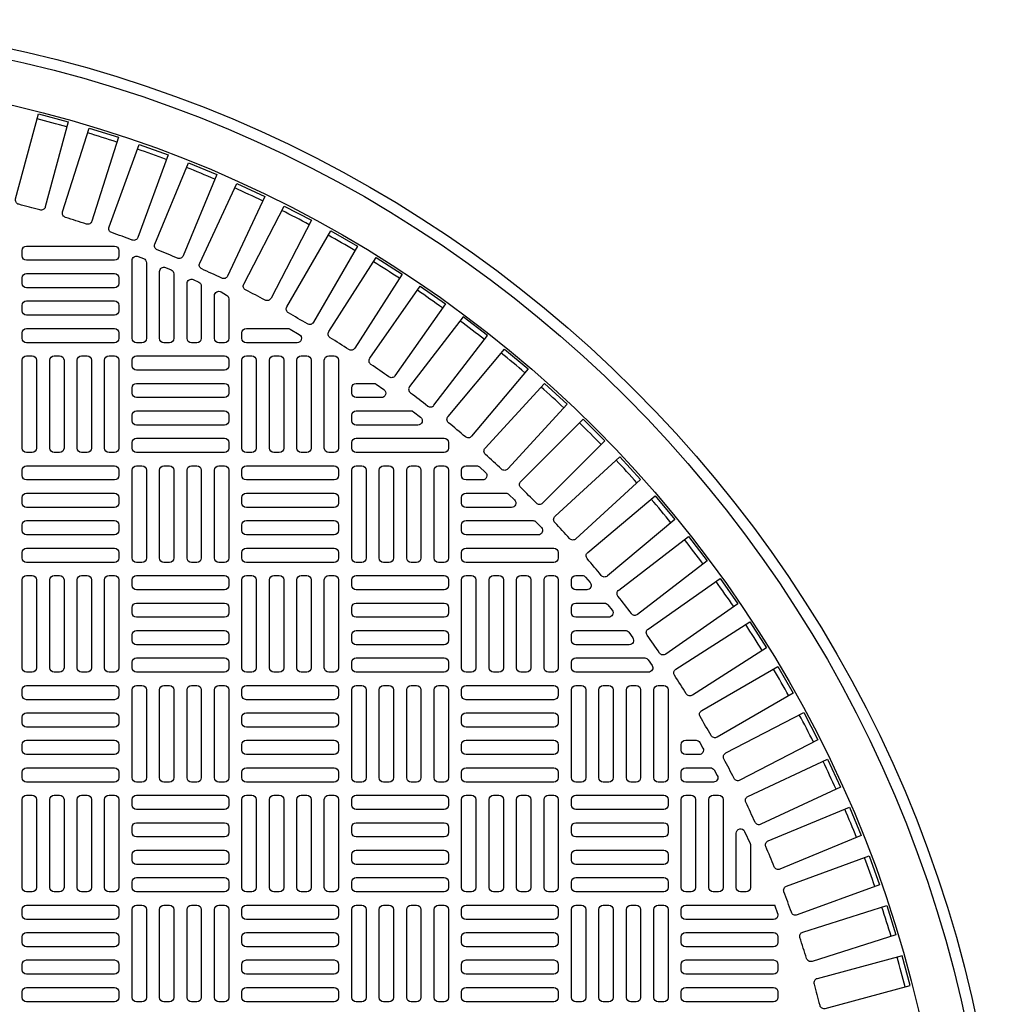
# Model space of a CAD drawing. Extents: x -169 to 7270, y -140 to 2984.
# Tile 73 of 256: x 264 to 281, y 969 to 987. Entities that reach past the tile are written whole.
import ezdxf

# ---------------------------------------------------------------- set-up
doc = ezdxf.new("R2010")
doc.units = 0
doc.header["$MEASUREMENT"] = 0
doc.layers.add('TANK-MANHOLE-COVER-40', color=2, linetype='CONTINUOUS')
doc.layers.add('TANK-MANHOLE-COVER-HATCH-40', color=252, linetype='CONTINUOUS')

msp = doc.modelspace()

# ---------------------------------------------------------------- linework, layer by layer
at = {"layer": 'TANK-MANHOLE-COVER-40', "color": 4, "linetype": 'Continuous'}
msp.add_circle((258.76906, 964.04846), 22.63902, dxfattribs=at)
at = {"layer": 'TANK-MANHOLE-COVER-40', "color": 1, "linetype": 'Continuous'}
msp.add_circle((258.76906, 964.04846), 22.44094, dxfattribs=at)
at = {"layer": 'TANK-MANHOLE-COVER-40', "color": 2, "linetype": 'Continuous'}
msp.add_circle((258.76906, 964.04846), 21.65354, dxfattribs=at)
at = {"layer": 'TANK-MANHOLE-COVER-HATCH-40', "linetype": 'Continuous'}
msp.add_line((277.35174, 970.66181), (277.29588, 970.81672), dxfattribs=at)
for points in [[(264.1244, 983.27727, 0.00491171), (263.74561, 983.37877, -0.41709369), (263.68918, 983.4754), (264.09702, 984.99748), (264.62942, 984.85482), (264.22158, 983.33274, -0.41709369), (264.1244, 983.27727)], [(264.95805, 983.02537, 0.00491171), (264.58405, 983.1433, -0.41709369), (264.53189, 983.2423), (265.00573, 984.74514), (265.5314, 984.57939), (265.05756, 983.07655, -0.41709369), (264.95805, 983.02537)], [(265.77992, 982.73735, 0.00491171), (265.41142, 982.87148, -0.41709369), (265.36363, 982.97266), (265.90257, 984.4534), (266.42052, 984.26488), (265.88157, 982.78414, -0.41709369), (265.77992, 982.73735)], [(266.58845, 982.41375, 0.00491171), (266.22614, 982.56382, -0.41709369), (266.18281, 982.667), (266.78584, 984.12282), (267.29506, 983.91189), (266.69204, 982.45607, -0.41709369), (266.58845, 982.41375)], [(267.38209, 982.0552, 0.00491171), (267.02668, 982.22093, -0.41709369), (266.98789, 982.32589), (267.65384, 983.75402), (268.15338, 983.52109), (267.48743, 982.09295, -0.41709369), (267.38209, 982.0552)], [(268.15933, 981.66236, 0.00491171), (267.81149, 981.84344, -0.41709369), (267.77732, 981.95), (268.50493, 983.34772), (268.99383, 983.09321), (268.26622, 981.69549, -0.41709369), (268.15933, 981.66236)], [(268.9187, 981.236, 0.00491171), (268.57909, 981.43208, -0.41709369), (268.5496, 981.54002), (269.33748, 982.90468), (269.81482, 982.62909), (269.02693, 981.26443, -0.41709369), (268.9187, 981.236)], [(269.65875, 980.77692, 0.00491171), (269.32801, 980.98763, -0.41709369), (269.30326, 981.09675), (270.14992, 982.42574), (270.61478, 982.1296), (269.76812, 980.8006, -0.41709369), (269.65875, 980.77692)], [(270.37807, 980.286, 0.00491171), (270.05684, 980.51093, -0.41709369), (270.03687, 980.62103), (270.94069, 981.91183), (271.39219, 981.59568), (270.48837, 980.30489, -0.41709369), (270.37807, 980.286)], [(271.0753, 979.76417, 0.41709369), (271.18631, 979.77823), (272.14558, 981.02837), (271.7083, 981.36391), (270.74903, 980.11376, 0.41709369), (270.76418, 980.00289, -0.00491171), (271.0753, 979.76417)], [(268.56725, 981.15476, -0.1342636), (268.60732, 981.1438), (268.77382, 981.04538, -0.76325856), (268.73376, 980.89886), (267.82418, 980.89886), (267.82418, 980.89886, -0.41421356), (267.74544, 980.9776), (267.74544, 981.07602), (267.74544, 981.07602, -0.41421356), (267.82418, 981.15476), (268.56725, 981.15476)], [(271.74909, 979.21242, 0.00491171), (271.44869, 979.46449, -0.41709369), (271.43839, 979.57591), (272.45127, 980.78302), (272.8735, 980.42873), (271.86061, 979.22162, -0.41709369), (271.74909, 979.21242)], [(270.10724, 980.17051, -0.15754945), (270.15332, 980.15562), (270.28972, 980.0572, -0.72778796), (270.24365, 979.9146), (269.79268, 979.9146), (269.79268, 979.9146, -0.41421356), (269.71394, 979.99334), (269.71394, 980.09177), (269.71394, 980.09177, -0.41421356), (269.79268, 980.17051), (270.10724, 980.17051)], [(270.77334, 979.67838, -0.16819223), (270.82202, 979.66153), (270.94715, 979.5631, -0.71204699), (270.89847, 979.42248), (269.79268, 979.42248), (269.79268, 979.42248, -0.41421356), (269.71394, 979.50122), (269.71394, 979.59964), (269.71394, 979.59964, -0.41421356), (269.79268, 979.67838), (270.8006, 979.67838)], [(273.02133, 978.02343, 0.00491171), (272.74403, 978.30072, -0.41709369), (272.74348, 978.41262), (273.85772, 979.52686), (274.24746, 979.13712), (273.13323, 978.02288, -0.41709369), (273.02133, 978.02343)], [(274.18509, 976.72808, 0.00491171), (273.93302, 977.02849, -0.41709369), (273.94222, 977.14001), (275.14933, 978.1529), (275.50363, 977.73067), (274.29652, 976.71778, -0.41709369), (274.18509, 976.72808)], [(275.23153, 975.33624, 0.00491171), (275.0066, 975.65747, -0.41709369), (275.02549, 975.76777), (276.31628, 976.67159), (276.63243, 976.22009), (275.34163, 975.31627, -0.41709369), (275.23153, 975.33624)], [(275.70823, 974.60741, 0.00491171), (275.49752, 974.93815, -0.41709369), (275.52121, 975.04752), (276.8502, 975.89418), (277.14635, 975.42932), (275.81735, 974.58266, -0.41709369), (275.70823, 974.60741)], [(276.15268, 973.85849, 0.00491171), (275.9566, 974.1981, -0.41709369), (275.98503, 974.30633), (277.34969, 975.09422), (277.62528, 974.61688), (276.26062, 973.82899, -0.41709369), (276.15268, 973.85849)], [(276.56404, 973.09089, 0.00491171), (276.38296, 973.43873, -0.41709369), (276.41609, 973.54562), (277.81381, 974.27323), (278.06832, 973.78432), (276.6706, 973.05671, -0.41709369), (276.56404, 973.09089)], [(276.94153, 972.30607, 0.00491171), (276.7758, 972.66149, -0.41709369), (276.81355, 972.76683), (278.24169, 973.43278), (278.47463, 972.93324), (277.04649, 972.26729, -0.41709369), (276.94153, 972.30607)], [(277.28443, 971.50554, 0.00491171), (277.13435, 971.86785, -0.41709369), (277.17667, 971.97144), (278.63249, 972.57446), (278.84342, 972.06523), (277.3876, 971.46221, -0.41709369), (277.28443, 971.50554)], [(276.85961, 971.90876), (276.85961, 971.13508), (276.85961, 971.13508, -0.41421356), (276.78087, 971.05634), (276.68245, 971.05634), (276.68245, 971.05634, -0.41421356), (276.60371, 971.13508), (276.60371, 972.10887, -0.80700564), (276.75416, 972.14138), (276.85259, 971.92426, -0.10680341), (276.85961, 971.89175)], [(277.59208, 970.69082, 0.00491171), (277.45795, 971.05932, -0.41709369), (277.50474, 971.16097), (278.98548, 971.69991), (279.174, 971.18197), (277.69326, 970.64303, -0.41709369), (277.59208, 970.69082)], [(277.35174, 970.66181), (277.35174, 970.64295, -0.41421356), (277.273, 970.56421), (275.6982, 970.56421, -0.41421356), (275.61946, 970.64295), (275.61946, 970.74137, -0.41421356), (275.6982, 970.82011), (277.273, 970.82011, -0.07385003), (277.29588, 970.81672, -0.07385003)], [(277.8639, 969.86345, 0.00491171), (277.74597, 970.23745, -0.41709369), (277.79716, 970.33696), (279.29999, 970.8108), (279.46574, 970.28513), (277.9629, 969.81129, -0.41709369), (277.8639, 969.86345)], [(278.09937, 969.02501, 0.41709369), (278.196, 968.96858), (279.71808, 969.37642), (279.57542, 969.90882), (278.05335, 969.50098, 0.41709369), (277.99787, 969.4038, -0.00491171), (278.09937, 969.02501)]]:
    msp.add_lwpolyline(points, format="xyb", dxfattribs=at)
at = {"layer": 'TANK-MANHOLE-COVER-HATCH-40', "linetype": 'Continuous', "flags": 128}
for points in [[(265.54072, 982.45397, -0.41421356), (265.46198, 982.37523), (263.88717, 982.37523, -0.41421356), (263.80843, 982.45397), (263.80843, 982.5524, -0.41421356), (263.88717, 982.63114), (265.46198, 982.63114, -0.41421356), (265.54072, 982.5524)], [(265.54072, 981.96185, -0.41421356), (265.46198, 981.88311), (263.88717, 981.88311, -0.41421356), (263.80843, 981.96185), (263.80843, 982.06027, -0.41421356), (263.88717, 982.13901), (265.46198, 982.13901, -0.41421356), (265.54072, 982.06027)], [(265.54072, 981.46972, -0.41421356), (265.46198, 981.39098), (263.88717, 981.39098, -0.41421356), (263.80843, 981.46972), (263.80843, 981.56815, -0.41421356), (263.88717, 981.64689), (265.46198, 981.64689, -0.41421356), (265.54072, 981.56815)], [(265.54072, 980.9776, -0.41421356), (265.46198, 980.89886), (263.88717, 980.89886, -0.41421356), (263.80843, 980.9776), (263.80843, 981.07602, -0.41421356), (263.88717, 981.15476), (265.46198, 981.15476, -0.41421356), (265.54072, 981.07602)], [(263.88717, 978.93035, -0.41421356), (263.80843, 979.00909), (263.80843, 980.58389, -0.41421356), (263.88717, 980.66263), (263.9856, 980.66263, -0.41421356), (264.06434, 980.58389), (264.06434, 979.00909, -0.41421356), (263.9856, 978.93035)], [(264.3793, 978.93035, -0.41421356), (264.30056, 979.00909), (264.30056, 980.58389, -0.41421356), (264.3793, 980.66263), (264.47772, 980.66263, -0.41421356), (264.55646, 980.58389), (264.55646, 979.00909, -0.41421356), (264.47772, 978.93035)], [(264.87142, 978.93035, -0.41421356), (264.79268, 979.00909), (264.79268, 980.58389, -0.41421356), (264.87142, 980.66263), (264.96985, 980.66263, -0.41421356), (265.04859, 980.58389), (265.04859, 979.00909, -0.41421356), (264.96985, 978.93035)], [(265.36355, 978.93035, -0.41421356), (265.28481, 979.00909), (265.28481, 980.58389, -0.41421356), (265.36355, 980.66263), (265.46198, 980.66263, -0.41421356), (265.54072, 980.58389), (265.54072, 979.00909, -0.41421356), (265.46198, 978.93035)], [(265.77694, 980.58389, -0.41421356), (265.85568, 980.66263), (267.43048, 980.66263, -0.41421356), (267.50922, 980.58389), (267.50922, 980.48547, -0.41421356), (267.43048, 980.40673), (265.85568, 980.40673, -0.41421356), (265.77694, 980.48547)], [(267.82418, 978.93035, -0.41421356), (267.74544, 979.00909), (267.74544, 980.58389, -0.41421356), (267.82418, 980.66263), (267.92261, 980.66263, -0.41421356), (268.00135, 980.58389), (268.00135, 979.00909, -0.41421356), (267.92261, 978.93035)], [(268.31631, 978.93035, -0.41421356), (268.23757, 979.00909), (268.23757, 980.58389, -0.41421356), (268.31631, 980.66263), (268.41473, 980.66263, -0.41421356), (268.49347, 980.58389), (268.49347, 979.00909, -0.41421356), (268.41473, 978.93035)], [(268.80843, 978.93035, -0.41421356), (268.72969, 979.00909), (268.72969, 980.58389, -0.41421356), (268.80843, 980.66263), (268.90686, 980.66263, -0.41421356), (268.9856, 980.58389), (268.9856, 979.00909, -0.41421356), (268.90686, 978.93035)], [(269.30056, 978.93035, -0.41421356), (269.22182, 979.00909), (269.22182, 980.58389, -0.41421356), (269.30056, 980.66263), (269.39898, 980.66263, -0.41421356), (269.47772, 980.58389), (269.47772, 979.00909, -0.41421356), (269.39898, 978.93035)], [(265.77694, 980.09177, -0.41421356), (265.85568, 980.17051), (267.43048, 980.17051, -0.41421356), (267.50922, 980.09177), (267.50922, 979.99334, -0.41421356), (267.43048, 979.9146), (265.85568, 979.9146, -0.41421356), (265.77694, 979.99334)], [(265.77694, 979.59964, -0.41421356), (265.85568, 979.67838), (267.43048, 979.67838, -0.41421356), (267.50922, 979.59964), (267.50922, 979.50122, -0.41421356), (267.43048, 979.42248), (265.85568, 979.42248, -0.41421356), (265.77694, 979.50122)], [(265.77694, 979.10752, -0.41421356), (265.85568, 979.18626), (267.43048, 979.18626, -0.41421356), (267.50922, 979.10752), (267.50922, 979.00909, -0.41421356), (267.43048, 978.93035), (265.85568, 978.93035, -0.41421356), (265.77694, 979.00909)], [(265.54072, 978.51697, -0.41421356), (265.46198, 978.43823), (263.88717, 978.43823, -0.41421356), (263.80843, 978.51697), (263.80843, 978.61539, -0.41421356), (263.88717, 978.69413), (265.46198, 978.69413, -0.41421356), (265.54072, 978.61539)], [(265.85568, 976.96185, -0.41421356), (265.77694, 977.04059), (265.77694, 978.61539, -0.41421356), (265.85568, 978.69413), (265.9541, 978.69413, -0.41421356), (266.03284, 978.61539), (266.03284, 977.04059, -0.41421356), (265.9541, 976.96185)], [(266.3478, 976.96185, -0.41421356), (266.26906, 977.04059), (266.26906, 978.61539, -0.41421356), (266.3478, 978.69413), (266.44623, 978.69413, -0.41421356), (266.52497, 978.61539), (266.52497, 977.04059, -0.41421356), (266.44623, 976.96185)], [(266.83993, 976.96185, -0.41421356), (266.76119, 977.04059), (266.76119, 978.61539, -0.41421356), (266.83993, 978.69413), (266.93835, 978.69413, -0.41421356), (267.01709, 978.61539), (267.01709, 977.04059, -0.41421356), (266.93835, 976.96185)], [(267.33205, 976.96185, -0.41421356), (267.25331, 977.04059), (267.25331, 978.61539, -0.41421356), (267.33205, 978.69413), (267.43048, 978.69413, -0.41421356), (267.50922, 978.61539), (267.50922, 977.04059, -0.41421356), (267.43048, 976.96185)], [(269.47772, 978.51697, -0.41421356), (269.39898, 978.43823), (267.82418, 978.43823, -0.41421356), (267.74544, 978.51697), (267.74544, 978.61539, -0.41421356), (267.82418, 978.69413), (269.39898, 978.69413, -0.41421356), (269.47772, 978.61539)], [(269.79268, 976.96185, -0.41421356), (269.71394, 977.04059), (269.71394, 978.61539, -0.41421356), (269.79268, 978.69413), (269.89111, 978.69413, -0.41421356), (269.96985, 978.61539), (269.96985, 977.04059, -0.41421356), (269.89111, 976.96185)], [(270.28481, 976.96185, -0.41421356), (270.20607, 977.04059), (270.20607, 978.61539, -0.41421356), (270.28481, 978.69413), (270.38324, 978.69413, -0.41421356), (270.46198, 978.61539), (270.46198, 977.04059, -0.41421356), (270.38324, 976.96185)], [(270.77694, 976.96185, -0.41421356), (270.6982, 977.04059), (270.6982, 978.61539, -0.41421356), (270.77694, 978.69413), (270.87536, 978.69413, -0.41421356), (270.9541, 978.61539), (270.9541, 977.04059, -0.41421356), (270.87536, 976.96185)], [(271.26906, 976.96185, -0.41421356), (271.19032, 977.04059), (271.19032, 978.61539, -0.41421356), (271.26906, 978.69413), (271.36749, 978.69413, -0.41421356), (271.44623, 978.61539), (271.44623, 977.04059, -0.41421356), (271.36749, 976.96185)], [(265.54072, 978.02484, -0.41421356), (265.46198, 977.9461), (263.88717, 977.9461, -0.41421356), (263.80843, 978.02484), (263.80843, 978.12326, -0.41421356), (263.88717, 978.202), (265.46198, 978.202, -0.41421356), (265.54072, 978.12326)], [(269.47772, 978.02484, -0.41421356), (269.39898, 977.9461), (267.82418, 977.9461, -0.41421356), (267.74544, 978.02484), (267.74544, 978.12326, -0.41421356), (267.82418, 978.202), (269.39898, 978.202, -0.41421356), (269.47772, 978.12326)], [(265.54072, 977.53271, -0.41421356), (265.46198, 977.45397), (263.88717, 977.45397, -0.41421356), (263.80843, 977.53271), (263.80843, 977.63114, -0.41421356), (263.88717, 977.70988), (265.46198, 977.70988, -0.41421356), (265.54072, 977.63114)], [(269.47772, 977.53271, -0.41421356), (269.39898, 977.45397), (267.82418, 977.45397, -0.41421356), (267.74544, 977.53271), (267.74544, 977.63114, -0.41421356), (267.82418, 977.70988), (269.39898, 977.70988, -0.41421356), (269.47772, 977.63114)], [(265.54072, 977.04059, -0.41421356), (265.46198, 976.96185), (263.88717, 976.96185, -0.41421356), (263.80843, 977.04059), (263.80843, 977.13901, -0.41421356), (263.88717, 977.21775), (265.46198, 977.21775, -0.41421356), (265.54072, 977.13901)], [(269.47772, 977.04059, -0.41421356), (269.39898, 976.96185), (267.82418, 976.96185, -0.41421356), (267.74544, 977.04059), (267.74544, 977.13901, -0.41421356), (267.82418, 977.21775), (269.39898, 977.21775, -0.41421356), (269.47772, 977.13901)], [(263.88717, 974.99334, -0.41421356), (263.80843, 975.07208), (263.80843, 976.64689, -0.41421356), (263.88717, 976.72563), (263.9856, 976.72563, -0.41421356), (264.06434, 976.64689), (264.06434, 975.07208, -0.41421356), (263.9856, 974.99334)], [(264.3793, 974.99334, -0.41421356), (264.30056, 975.07208), (264.30056, 976.64689, -0.41421356), (264.3793, 976.72563), (264.47772, 976.72563, -0.41421356), (264.55646, 976.64689), (264.55646, 975.07208, -0.41421356), (264.47772, 974.99334)], [(264.87142, 974.99334, -0.41421356), (264.79268, 975.07208), (264.79268, 976.64689, -0.41421356), (264.87142, 976.72563), (264.96985, 976.72563, -0.41421356), (265.04859, 976.64689), (265.04859, 975.07208, -0.41421356), (264.96985, 974.99334)], [(265.36355, 974.99334, -0.41421356), (265.28481, 975.07208), (265.28481, 976.64689, -0.41421356), (265.36355, 976.72563), (265.46198, 976.72563, -0.41421356), (265.54072, 976.64689), (265.54072, 975.07208, -0.41421356), (265.46198, 974.99334)], [(265.77694, 976.64689, -0.41421356), (265.85568, 976.72563), (267.43048, 976.72563, -0.41421356), (267.50922, 976.64689), (267.50922, 976.54846, -0.41421356), (267.43048, 976.46972), (265.85568, 976.46972, -0.41421356), (265.77694, 976.54846)], [(267.82418, 974.99334, -0.41421356), (267.74544, 975.07208), (267.74544, 976.64689, -0.41421356), (267.82418, 976.72563), (267.92261, 976.72563, -0.41421356), (268.00135, 976.64689), (268.00135, 975.07208, -0.41421356), (267.92261, 974.99334)], [(268.31631, 974.99334, -0.41421356), (268.23757, 975.07208), (268.23757, 976.64689, -0.41421356), (268.31631, 976.72563), (268.41473, 976.72563, -0.41421356), (268.49347, 976.64689), (268.49347, 975.07208, -0.41421356), (268.41473, 974.99334)], [(268.80843, 974.99334, -0.41421356), (268.72969, 975.07208), (268.72969, 976.64689, -0.41421356), (268.80843, 976.72563), (268.90686, 976.72563, -0.41421356), (268.9856, 976.64689), (268.9856, 975.07208, -0.41421356), (268.90686, 974.99334)], [(269.30056, 974.99334, -0.41421356), (269.22182, 975.07208), (269.22182, 976.64689, -0.41421356), (269.30056, 976.72563), (269.39898, 976.72563, -0.41421356), (269.47772, 976.64689), (269.47772, 975.07208, -0.41421356), (269.39898, 974.99334)], [(269.71394, 976.64689, -0.41421356), (269.79268, 976.72563), (271.36749, 976.72563, -0.41421356), (271.44623, 976.64689), (271.44623, 976.54846, -0.41421356), (271.36749, 976.46972), (269.79268, 976.46972, -0.41421356), (269.71394, 976.54846)], [(271.76119, 974.99334, -0.41421356), (271.68245, 975.07208), (271.68245, 976.64689, -0.41421356), (271.76119, 976.72563), (271.85961, 976.72563, -0.41421356), (271.93835, 976.64689), (271.93835, 975.07208, -0.41421356), (271.85961, 974.99334)], [(272.25331, 974.99334, -0.41421356), (272.17457, 975.07208), (272.17457, 976.64689, -0.41421356), (272.25331, 976.72563), (272.35174, 976.72563, -0.41421356), (272.43048, 976.64689), (272.43048, 975.07208, -0.41421356), (272.35174, 974.99334)], [(272.74544, 974.99334, -0.41421356), (272.6667, 975.07208), (272.6667, 976.64689, -0.41421356), (272.74544, 976.72563), (272.84387, 976.72563, -0.41421356), (272.92261, 976.64689), (272.92261, 975.07208, -0.41421356), (272.84387, 974.99334)], [(273.23757, 974.99334, -0.41421356), (273.15883, 975.07208), (273.15883, 976.64689, -0.41421356), (273.23757, 976.72563), (273.33599, 976.72563, -0.41421356), (273.41473, 976.64689), (273.41473, 975.07208, -0.41421356), (273.33599, 974.99334)], [(265.77694, 976.15476, -0.41421356), (265.85568, 976.2335), (267.43048, 976.2335, -0.41421356), (267.50922, 976.15476), (267.50922, 976.05634, -0.41421356), (267.43048, 975.9776), (265.85568, 975.9776, -0.41421356), (265.77694, 976.05634)], [(269.71394, 976.15476, -0.41421356), (269.79268, 976.2335), (271.36749, 976.2335, -0.41421356), (271.44623, 976.15476), (271.44623, 976.05634, -0.41421356), (271.36749, 975.9776), (269.79268, 975.9776, -0.41421356), (269.71394, 976.05634)], [(265.77694, 975.66263, -0.41421356), (265.85568, 975.74137), (267.43048, 975.74137, -0.41421356), (267.50922, 975.66263), (267.50922, 975.56421, -0.41421356), (267.43048, 975.48547), (265.85568, 975.48547, -0.41421356), (265.77694, 975.56421)], [(269.71394, 975.66263, -0.41421356), (269.79268, 975.74137), (271.36749, 975.74137, -0.41421356), (271.44623, 975.66263), (271.44623, 975.56421, -0.41421356), (271.36749, 975.48547), (269.79268, 975.48547, -0.41421356), (269.71394, 975.56421)], [(265.77694, 975.17051, -0.41421356), (265.85568, 975.24925), (267.43048, 975.24925, -0.41421356), (267.50922, 975.17051), (267.50922, 975.07208, -0.41421356), (267.43048, 974.99334), (265.85568, 974.99334, -0.41421356), (265.77694, 975.07208)], [(269.71394, 975.17051, -0.41421356), (269.79268, 975.24925), (271.36749, 975.24925, -0.41421356), (271.44623, 975.17051), (271.44623, 975.07208, -0.41421356), (271.36749, 974.99334), (269.79268, 974.99334, -0.41421356), (269.71394, 975.07208)], [(265.54072, 974.57996, -0.41421356), (265.46198, 974.50122), (263.88717, 974.50122, -0.41421356), (263.80843, 974.57996), (263.80843, 974.67838, -0.41421356), (263.88717, 974.75712), (265.46198, 974.75712, -0.41421356), (265.54072, 974.67838)], [(265.85568, 973.02484, -0.41421356), (265.77694, 973.10358), (265.77694, 974.67838, -0.41421356), (265.85568, 974.75712), (265.9541, 974.75712, -0.41421356), (266.03284, 974.67838), (266.03284, 973.10358, -0.41421356), (265.9541, 973.02484)], [(266.3478, 973.02484, -0.41421356), (266.26906, 973.10358), (266.26906, 974.67838, -0.41421356), (266.3478, 974.75712), (266.44623, 974.75712, -0.41421356), (266.52497, 974.67838), (266.52497, 973.10358, -0.41421356), (266.44623, 973.02484)], [(266.83993, 973.02484, -0.41421356), (266.76119, 973.10358), (266.76119, 974.67838, -0.41421356), (266.83993, 974.75712), (266.93835, 974.75712, -0.41421356), (267.01709, 974.67838), (267.01709, 973.10358, -0.41421356), (266.93835, 973.02484)], [(267.33205, 973.02484, -0.41421356), (267.25331, 973.10358), (267.25331, 974.67838, -0.41421356), (267.33205, 974.75712), (267.43048, 974.75712, -0.41421356), (267.50922, 974.67838), (267.50922, 973.10358, -0.41421356), (267.43048, 973.02484)], [(269.47772, 974.57996, -0.41421356), (269.39898, 974.50122), (267.82418, 974.50122, -0.41421356), (267.74544, 974.57996), (267.74544, 974.67838, -0.41421356), (267.82418, 974.75712), (269.39898, 974.75712, -0.41421356), (269.47772, 974.67838)], [(269.79268, 973.02484, -0.41421356), (269.71394, 973.10358), (269.71394, 974.67838, -0.41421356), (269.79268, 974.75712), (269.89111, 974.75712, -0.41421356), (269.96985, 974.67838), (269.96985, 973.10358, -0.41421356), (269.89111, 973.02484)], [(270.28481, 973.02484, -0.41421356), (270.20607, 973.10358), (270.20607, 974.67838, -0.41421356), (270.28481, 974.75712), (270.38324, 974.75712, -0.41421356), (270.46198, 974.67838), (270.46198, 973.10358, -0.41421356), (270.38324, 973.02484)], [(270.77694, 973.02484, -0.41421356), (270.6982, 973.10358), (270.6982, 974.67838, -0.41421356), (270.77694, 974.75712), (270.87536, 974.75712, -0.41421356), (270.9541, 974.67838), (270.9541, 973.10358, -0.41421356), (270.87536, 973.02484)], [(271.26906, 973.02484, -0.41421356), (271.19032, 973.10358), (271.19032, 974.67838, -0.41421356), (271.26906, 974.75712), (271.36749, 974.75712, -0.41421356), (271.44623, 974.67838), (271.44623, 973.10358, -0.41421356), (271.36749, 973.02484)], [(273.41473, 974.57996, -0.41421356), (273.33599, 974.50122), (271.76119, 974.50122, -0.41421356), (271.68245, 974.57996), (271.68245, 974.67838, -0.41421356), (271.76119, 974.75712), (273.33599, 974.75712, -0.41421356), (273.41473, 974.67838)], [(273.72969, 973.02484, -0.41421356), (273.65095, 973.10358), (273.65095, 974.67838, -0.41421356), (273.72969, 974.75712), (273.82812, 974.75712, -0.41421356), (273.90686, 974.67838), (273.90686, 973.10358, -0.41421356), (273.82812, 973.02484)], [(274.22182, 973.02484, -0.41421356), (274.14308, 973.10358), (274.14308, 974.67838, -0.41421356), (274.22182, 974.75712), (274.32024, 974.75712, -0.41421356), (274.39898, 974.67838), (274.39898, 973.10358, -0.41421356), (274.32024, 973.02484)], [(274.71394, 973.02484, -0.41421356), (274.6352, 973.10358), (274.6352, 974.67838, -0.41421356), (274.71394, 974.75712), (274.81237, 974.75712, -0.41421356), (274.89111, 974.67838), (274.89111, 973.10358, -0.41421356), (274.81237, 973.02484)], [(275.20607, 973.02484, -0.41421356), (275.12733, 973.10358), (275.12733, 974.67838, -0.41421356), (275.20607, 974.75712), (275.3045, 974.75712, -0.41421356), (275.38324, 974.67838), (275.38324, 973.10358, -0.41421356), (275.3045, 973.02484)], [(265.54072, 974.08783, -0.41421356), (265.46198, 974.00909), (263.88717, 974.00909, -0.41421356), (263.80843, 974.08783), (263.80843, 974.18626, -0.41421356), (263.88717, 974.265), (265.46198, 974.265, -0.41421356), (265.54072, 974.18626)], [(269.47772, 974.08783, -0.41421356), (269.39898, 974.00909), (267.82418, 974.00909, -0.41421356), (267.74544, 974.08783), (267.74544, 974.18626, -0.41421356), (267.82418, 974.265), (269.39898, 974.265, -0.41421356), (269.47772, 974.18626)], [(273.41473, 974.08783, -0.41421356), (273.33599, 974.00909), (271.76119, 974.00909, -0.41421356), (271.68245, 974.08783), (271.68245, 974.18626, -0.41421356), (271.76119, 974.265), (273.33599, 974.265, -0.41421356), (273.41473, 974.18626)], [(265.54072, 973.59571, -0.41421356), (265.46198, 973.51697), (263.88717, 973.51697, -0.41421356), (263.80843, 973.59571), (263.80843, 973.69413, -0.41421356), (263.88717, 973.77287), (265.46198, 973.77287, -0.41421356), (265.54072, 973.69413)], [(269.47772, 973.59571, -0.41421356), (269.39898, 973.51697), (267.82418, 973.51697, -0.41421356), (267.74544, 973.59571), (267.74544, 973.69413, -0.41421356), (267.82418, 973.77287), (269.39898, 973.77287, -0.41421356), (269.47772, 973.69413)], [(273.41473, 973.59571, -0.41421356), (273.33599, 973.51697), (271.76119, 973.51697, -0.41421356), (271.68245, 973.59571), (271.68245, 973.69413, -0.41421356), (271.76119, 973.77287), (273.33599, 973.77287, -0.41421356), (273.41473, 973.69413)], [(265.54072, 973.10358, -0.41421356), (265.46198, 973.02484), (263.88717, 973.02484, -0.41421356), (263.80843, 973.10358), (263.80843, 973.202, -0.41421356), (263.88717, 973.28074), (265.46198, 973.28074, -0.41421356), (265.54072, 973.202)], [(269.47772, 973.10358, -0.41421356), (269.39898, 973.02484), (267.82418, 973.02484, -0.41421356), (267.74544, 973.10358), (267.74544, 973.202, -0.41421356), (267.82418, 973.28074), (269.39898, 973.28074, -0.41421356), (269.47772, 973.202)], [(273.41473, 973.10358, -0.41421356), (273.33599, 973.02484), (271.76119, 973.02484, -0.41421356), (271.68245, 973.10358), (271.68245, 973.202, -0.41421356), (271.76119, 973.28074), (273.33599, 973.28074, -0.41421356), (273.41473, 973.202)], [(263.88717, 971.05634, -0.41421356), (263.80843, 971.13508), (263.80843, 972.70988, -0.41421356), (263.88717, 972.78862), (263.9856, 972.78862, -0.41421356), (264.06434, 972.70988), (264.06434, 971.13508, -0.41421356), (263.9856, 971.05634)], [(264.3793, 971.05634, -0.41421356), (264.30056, 971.13508), (264.30056, 972.70988, -0.41421356), (264.3793, 972.78862), (264.47772, 972.78862, -0.41421356), (264.55646, 972.70988), (264.55646, 971.13508, -0.41421356), (264.47772, 971.05634)], [(264.87142, 971.05634, -0.41421356), (264.79268, 971.13508), (264.79268, 972.70988, -0.41421356), (264.87142, 972.78862), (264.96985, 972.78862, -0.41421356), (265.04859, 972.70988), (265.04859, 971.13508, -0.41421356), (264.96985, 971.05634)], [(265.36355, 971.05634, -0.41421356), (265.28481, 971.13508), (265.28481, 972.70988, -0.41421356), (265.36355, 972.78862), (265.46198, 972.78862, -0.41421356), (265.54072, 972.70988), (265.54072, 971.13508, -0.41421356), (265.46198, 971.05634)], [(265.77694, 972.70988, -0.41421356), (265.85568, 972.78862), (267.43048, 972.78862, -0.41421356), (267.50922, 972.70988), (267.50922, 972.61145, -0.41421356), (267.43048, 972.53271), (265.85568, 972.53271, -0.41421356), (265.77694, 972.61145)], [(267.82418, 971.05634, -0.41421356), (267.74544, 971.13508), (267.74544, 972.70988, -0.41421356), (267.82418, 972.78862), (267.92261, 972.78862, -0.41421356), (268.00135, 972.70988), (268.00135, 971.13508, -0.41421356), (267.92261, 971.05634)], [(268.31631, 971.05634, -0.41421356), (268.23757, 971.13508), (268.23757, 972.70988, -0.41421356), (268.31631, 972.78862), (268.41473, 972.78862, -0.41421356), (268.49347, 972.70988), (268.49347, 971.13508, -0.41421356), (268.41473, 971.05634)], [(268.80843, 971.05634, -0.41421356), (268.72969, 971.13508), (268.72969, 972.70988, -0.41421356), (268.80843, 972.78862), (268.90686, 972.78862, -0.41421356), (268.9856, 972.70988), (268.9856, 971.13508, -0.41421356), (268.90686, 971.05634)], [(269.30056, 971.05634, -0.41421356), (269.22182, 971.13508), (269.22182, 972.70988, -0.41421356), (269.30056, 972.78862), (269.39898, 972.78862, -0.41421356), (269.47772, 972.70988), (269.47772, 971.13508, -0.41421356), (269.39898, 971.05634)], [(269.71394, 972.70988, -0.41421356), (269.79268, 972.78862), (271.36749, 972.78862, -0.41421356), (271.44623, 972.70988), (271.44623, 972.61145, -0.41421356), (271.36749, 972.53271), (269.79268, 972.53271, -0.41421356), (269.71394, 972.61145)], [(271.76119, 971.05634, -0.41421356), (271.68245, 971.13508), (271.68245, 972.70988, -0.41421356), (271.76119, 972.78862), (271.85961, 972.78862, -0.41421356), (271.93835, 972.70988), (271.93835, 971.13508, -0.41421356), (271.85961, 971.05634)], [(272.25331, 971.05634, -0.41421356), (272.17457, 971.13508), (272.17457, 972.70988, -0.41421356), (272.25331, 972.78862), (272.35174, 972.78862, -0.41421356), (272.43048, 972.70988), (272.43048, 971.13508, -0.41421356), (272.35174, 971.05634)], [(272.74544, 971.05634, -0.41421356), (272.6667, 971.13508), (272.6667, 972.70988, -0.41421356), (272.74544, 972.78862), (272.84387, 972.78862, -0.41421356), (272.92261, 972.70988), (272.92261, 971.13508, -0.41421356), (272.84387, 971.05634)], [(273.23757, 971.05634, -0.41421356), (273.15883, 971.13508), (273.15883, 972.70988, -0.41421356), (273.23757, 972.78862), (273.33599, 972.78862, -0.41421356), (273.41473, 972.70988), (273.41473, 971.13508, -0.41421356), (273.33599, 971.05634)], [(273.65095, 972.70988, -0.41421356), (273.72969, 972.78862), (275.3045, 972.78862, -0.41421356), (275.38324, 972.70988), (275.38324, 972.61145, -0.41421356), (275.3045, 972.53271), (273.72969, 972.53271, -0.41421356), (273.65095, 972.61145)], [(265.77694, 972.21775, -0.41421356), (265.85568, 972.29649), (267.43048, 972.29649, -0.41421356), (267.50922, 972.21775), (267.50922, 972.11933, -0.41421356), (267.43048, 972.04059), (265.85568, 972.04059, -0.41421356), (265.77694, 972.11933)], [(269.71394, 972.21775, -0.41421356), (269.79268, 972.29649), (271.36749, 972.29649, -0.41421356), (271.44623, 972.21775), (271.44623, 972.11933, -0.41421356), (271.36749, 972.04059), (269.79268, 972.04059, -0.41421356), (269.71394, 972.11933)], [(273.65095, 972.21775, -0.41421356), (273.72969, 972.29649), (275.3045, 972.29649, -0.41421356), (275.38324, 972.21775), (275.38324, 972.11933, -0.41421356), (275.3045, 972.04059), (273.72969, 972.04059, -0.41421356), (273.65095, 972.11933)], [(265.77694, 971.72563, -0.41421356), (265.85568, 971.80437), (267.43048, 971.80437, -0.41421356), (267.50922, 971.72563), (267.50922, 971.6272, -0.41421356), (267.43048, 971.54846), (265.85568, 971.54846, -0.41421356), (265.77694, 971.6272)], [(269.71394, 971.72563, -0.41421356), (269.79268, 971.80437), (271.36749, 971.80437, -0.41421356), (271.44623, 971.72563), (271.44623, 971.6272, -0.41421356), (271.36749, 971.54846), (269.79268, 971.54846, -0.41421356), (269.71394, 971.6272)], [(273.65095, 971.72563, -0.41421356), (273.72969, 971.80437), (275.3045, 971.80437, -0.41421356), (275.38324, 971.72563), (275.38324, 971.6272, -0.41421356), (275.3045, 971.54846), (273.72969, 971.54846, -0.41421356), (273.65095, 971.6272)], [(265.77694, 971.2335, -0.41421356), (265.85568, 971.31224), (267.43048, 971.31224, -0.41421356), (267.50922, 971.2335), (267.50922, 971.13508, -0.41421356), (267.43048, 971.05634), (265.85568, 971.05634, -0.41421356), (265.77694, 971.13508)], [(269.71394, 971.2335, -0.41421356), (269.79268, 971.31224), (271.36749, 971.31224, -0.41421356), (271.44623, 971.2335), (271.44623, 971.13508, -0.41421356), (271.36749, 971.05634), (269.79268, 971.05634, -0.41421356), (269.71394, 971.13508)], [(273.65095, 971.2335, -0.41421356), (273.72969, 971.31224), (275.3045, 971.31224, -0.41421356), (275.38324, 971.2335), (275.38324, 971.13508, -0.41421356), (275.3045, 971.05634), (273.72969, 971.05634, -0.41421356), (273.65095, 971.13508)], [(265.54072, 970.64295, -0.41421356), (265.46198, 970.56421), (263.88717, 970.56421, -0.41421356), (263.80843, 970.64295), (263.80843, 970.74137, -0.41421356), (263.88717, 970.82011), (265.46198, 970.82011, -0.41421356), (265.54072, 970.74137)], [(265.85568, 969.08783, -0.41421356), (265.77694, 969.16657), (265.77694, 970.74137, -0.41421356), (265.85568, 970.82011), (265.9541, 970.82011, -0.41421356), (266.03284, 970.74137), (266.03284, 969.16657, -0.41421356), (265.9541, 969.08783)], [(266.3478, 969.08783, -0.41421356), (266.26906, 969.16657), (266.26906, 970.74137, -0.41421356), (266.3478, 970.82011), (266.44623, 970.82011, -0.41421356), (266.52497, 970.74137), (266.52497, 969.16657, -0.41421356), (266.44623, 969.08783)], [(266.83993, 969.08783, -0.41421356), (266.76119, 969.16657), (266.76119, 970.74137, -0.41421356), (266.83993, 970.82011), (266.93835, 970.82011, -0.41421356), (267.01709, 970.74137), (267.01709, 969.16657, -0.41421356), (266.93835, 969.08783)], [(267.33205, 969.08783, -0.41421356), (267.25331, 969.16657), (267.25331, 970.74137, -0.41421356), (267.33205, 970.82011), (267.43048, 970.82011, -0.41421356), (267.50922, 970.74137), (267.50922, 969.16657, -0.41421356), (267.43048, 969.08783)], [(269.47772, 970.64295, -0.41421356), (269.39898, 970.56421), (267.82418, 970.56421, -0.41421356), (267.74544, 970.64295), (267.74544, 970.74137, -0.41421356), (267.82418, 970.82011), (269.39898, 970.82011, -0.41421356), (269.47772, 970.74137)], [(269.79268, 969.08783, -0.41421356), (269.71394, 969.16657), (269.71394, 970.74137, -0.41421356), (269.79268, 970.82011), (269.89111, 970.82011, -0.41421356), (269.96985, 970.74137), (269.96985, 969.16657, -0.41421356), (269.89111, 969.08783)], [(270.28481, 969.08783, -0.41421356), (270.20607, 969.16657), (270.20607, 970.74137, -0.41421356), (270.28481, 970.82011), (270.38324, 970.82011, -0.41421356), (270.46198, 970.74137), (270.46198, 969.16657, -0.41421356), (270.38324, 969.08783)], [(270.77694, 969.08783, -0.41421356), (270.6982, 969.16657), (270.6982, 970.74137, -0.41421356), (270.77694, 970.82011), (270.87536, 970.82011, -0.41421356), (270.9541, 970.74137), (270.9541, 969.16657, -0.41421356), (270.87536, 969.08783)], [(271.26906, 969.08783, -0.41421356), (271.19032, 969.16657), (271.19032, 970.74137, -0.41421356), (271.26906, 970.82011), (271.36749, 970.82011, -0.41421356), (271.44623, 970.74137), (271.44623, 969.16657, -0.41421356), (271.36749, 969.08783)], [(273.41473, 970.64295, -0.41421356), (273.33599, 970.56421), (271.76119, 970.56421, -0.41421356), (271.68245, 970.64295), (271.68245, 970.74137, -0.41421356), (271.76119, 970.82011), (273.33599, 970.82011, -0.41421356), (273.41473, 970.74137)], [(273.72969, 969.08783, -0.41421356), (273.65095, 969.16657), (273.65095, 970.74137, -0.41421356), (273.72969, 970.82011), (273.82812, 970.82011, -0.41421356), (273.90686, 970.74137), (273.90686, 969.16657, -0.41421356), (273.82812, 969.08783)], [(274.22182, 969.08783, -0.41421356), (274.14308, 969.16657), (274.14308, 970.74137, -0.41421356), (274.22182, 970.82011), (274.32024, 970.82011, -0.41421356), (274.39898, 970.74137), (274.39898, 969.16657, -0.41421356), (274.32024, 969.08783)], [(274.71394, 969.08783, -0.41421356), (274.6352, 969.16657), (274.6352, 970.74137, -0.41421356), (274.71394, 970.82011), (274.81237, 970.82011, -0.41421356), (274.89111, 970.74137), (274.89111, 969.16657, -0.41421356), (274.81237, 969.08783)], [(275.20607, 969.08783, -0.41421356), (275.12733, 969.16657), (275.12733, 970.74137, -0.41421356), (275.20607, 970.82011), (275.3045, 970.82011, -0.41421356), (275.38324, 970.74137), (275.38324, 969.16657, -0.41421356), (275.3045, 969.08783)], [(265.54072, 970.15082, -0.41421356), (265.46198, 970.07208), (263.88717, 970.07208, -0.41421356), (263.80843, 970.15082), (263.80843, 970.24925, -0.41421356), (263.88717, 970.32799), (265.46198, 970.32799, -0.41421356), (265.54072, 970.24925)], [(269.47772, 970.15082, -0.41421356), (269.39898, 970.07208), (267.82418, 970.07208, -0.41421356), (267.74544, 970.15082), (267.74544, 970.24925, -0.41421356), (267.82418, 970.32799), (269.39898, 970.32799, -0.41421356), (269.47772, 970.24925)], [(273.41473, 970.15082, -0.41421356), (273.33599, 970.07208), (271.76119, 970.07208, -0.41421356), (271.68245, 970.15082), (271.68245, 970.24925, -0.41421356), (271.76119, 970.32799), (273.33599, 970.32799, -0.41421356), (273.41473, 970.24925)], [(265.54072, 969.6587, -0.41421356), (265.46198, 969.57996), (263.88717, 969.57996, -0.41421356), (263.80843, 969.6587), (263.80843, 969.75712, -0.41421356), (263.88717, 969.83586), (265.46198, 969.83586, -0.41421356), (265.54072, 969.75712)], [(269.47772, 969.6587, -0.41421356), (269.39898, 969.57996), (267.82418, 969.57996, -0.41421356), (267.74544, 969.6587), (267.74544, 969.75712, -0.41421356), (267.82418, 969.83586), (269.39898, 969.83586, -0.41421356), (269.47772, 969.75712)], [(273.41473, 969.6587, -0.41421356), (273.33599, 969.57996), (271.76119, 969.57996, -0.41421356), (271.68245, 969.6587), (271.68245, 969.75712, -0.41421356), (271.76119, 969.83586), (273.33599, 969.83586, -0.41421356), (273.41473, 969.75712)], [(265.54072, 969.16657, -0.41421356), (265.46198, 969.08783), (263.88717, 969.08783, -0.41421356), (263.80843, 969.16657), (263.80843, 969.265, -0.41421356), (263.88717, 969.34374), (265.46198, 969.34374, -0.41421356), (265.54072, 969.265)], [(269.47772, 969.16657, -0.41421356), (269.39898, 969.08783), (267.82418, 969.08783, -0.41421356), (267.74544, 969.16657), (267.74544, 969.265, -0.41421356), (267.82418, 969.34374), (269.39898, 969.34374, -0.41421356), (269.47772, 969.265)], [(273.41473, 969.16657, -0.41421356), (273.33599, 969.08783), (271.76119, 969.08783, -0.41421356), (271.68245, 969.16657), (271.68245, 969.265, -0.41421356), (271.76119, 969.34374), (273.33599, 969.34374, -0.41421356), (273.41473, 969.265)]]:
    msp.add_lwpolyline(points, format="xyb", close=True, dxfattribs=at)
at = {"layer": 'TANK-MANHOLE-COVER-HATCH-40', "linetype": 'Continuous'}
for points in [[(265.85568, 980.89886, -0.41421356), (265.77694, 980.9776), (265.77694, 982.37096, -0.52729524), (265.88416, 982.44437), (265.98259, 982.40617, -0.30950451), (266.03284, 982.33276), (266.03284, 980.9776), (266.03284, 980.9776, -0.41421356), (265.9541, 980.89886), (265.85568, 980.89886)], [(266.3478, 980.89886, -0.41421356), (266.26906, 980.9776), (266.26906, 982.17293, -0.53592322), (266.37825, 982.24554), (266.47668, 982.20426, -0.30214843), (266.52497, 982.13165), (266.52497, 980.9776), (266.52497, 980.9776, -0.41421356), (266.44623, 980.89886), (266.3478, 980.89886)], [(266.83993, 980.89886, -0.41421356), (266.76119, 980.9776), (266.76119, 981.95919, -0.54471323), (266.87234, 982.03095), (266.97077, 981.98648, -0.2947387), (267.01709, 981.91473), (267.01709, 980.9776), (267.01709, 980.9776, -0.41421356), (266.93835, 980.89886), (266.83993, 980.89886)], [(267.50922, 981.68525), (267.50922, 980.9776), (267.50922, 980.9776, -0.41421356), (267.43048, 980.89886), (267.33205, 980.89886), (267.33205, 980.89886, -0.41421356), (267.25331, 980.9776), (267.25331, 981.74208, -0.57735027), (267.37142, 981.81027), (267.46985, 981.75344, -0.26794919)], [(272.10362, 979.00851), (273.1682, 980.17029), (273.57457, 979.79792), (272.51, 978.63614, -0.41709369), (272.39818, 978.6318, 0.00491171), (272.10905, 978.89674, -0.41709369)], [(269.71394, 979.10752, -0.41421356), (269.79268, 979.18626), (271.36749, 979.18626, -0.41421356), (271.44623, 979.10752), (271.44623, 979.00909, -0.41421356), (271.36749, 978.93035), (269.79268, 978.93035, -0.41421356), (269.71394, 979.00909)], [(273.35674, 977.7894), (274.51852, 978.85397), (274.89089, 978.4476), (273.72911, 977.38302, -0.41709369), (273.61734, 977.38845, 0.00491171), (273.3524, 977.67758, -0.41709369)], [(271.76119, 978.69413), (271.95035, 978.69413, -0.1880618), (272.00365, 978.67335), (272.11068, 978.57492, -0.68341411), (272.05738, 978.43823), (271.76119, 978.43823), (271.76119, 978.43823, -0.41421356), (271.68245, 978.51697), (271.68245, 978.61539), (271.68245, 978.61539, -0.41421356)], [(271.76119, 978.202), (272.4746, 978.202, -0.19743793), (272.52996, 978.17926), (272.62951, 978.08083, -0.67023271), (272.57414, 977.9461), (271.76119, 977.9461), (271.76119, 977.9461, -0.41421356), (271.68245, 978.02484), (271.68245, 978.12326), (271.68245, 978.12326, -0.41421356)], [(271.76119, 977.70988), (272.96246, 977.70988, -0.20651443), (273.01974, 977.68517), (273.11258, 977.58674, -0.6576677), (273.0553, 977.45397), (271.76119, 977.45397), (271.76119, 977.45397, -0.41421356), (271.68245, 977.53271), (271.68245, 977.63114), (271.68245, 977.63114, -0.41421356)], [(274.72387, 976.04308, 0.00491946), (274.48477, 976.35469, -0.41709369), (274.49883, 976.46571), (275.74897, 977.42498), (276.08451, 976.9877), (274.83387, 976.02805, -0.41710279)], [(271.76119, 977.21775), (273.33599, 977.21775, -0.41421356), (273.41473, 977.13901), (273.41473, 977.04059, -0.41421356), (273.33599, 976.96185), (271.76119, 976.96185, -0.41421356), (271.68245, 977.04059), (271.68245, 977.13901, -0.41421356)], [(273.65095, 976.54846), (273.65095, 976.64689), (273.65095, 976.64689, -0.41421356), (273.72969, 976.72563), (273.84292, 976.72563, -0.2239262), (273.90367, 976.69698), (273.98484, 976.59856, -0.63408546), (273.92409, 976.46972), (273.72969, 976.46972), (273.72969, 976.46972, -0.41421356)], [(273.72969, 976.2335), (274.24094, 976.2335, -0.23232365), (274.30325, 976.20289), (274.37928, 976.10447, -0.62295027), (274.31696, 975.9776), (273.72969, 975.9776), (273.72969, 975.9776, -0.41421356), (273.65095, 976.05634), (273.65095, 976.15476), (273.65095, 976.15476, -0.41421356)], [(273.72969, 975.74137), (274.61369, 975.74137, -0.24054885), (274.67748, 975.7088), (274.74872, 975.61038, -0.61218964), (274.68494, 975.48547), (273.72969, 975.48547), (273.72969, 975.48547, -0.41421356), (273.65095, 975.56421), (273.65095, 975.66263), (273.65095, 975.66263, -0.41421356)], [(273.72969, 975.24925), (274.96293, 975.24925, -0.24862232), (275.02809, 975.21471), (275.09486, 975.11629, -0.60176538), (275.0297, 974.99334), (273.72969, 974.99334), (273.72969, 974.99334, -0.41421356), (273.65095, 975.07208), (273.65095, 975.17051), (273.65095, 975.17051, -0.41421356)], [(275.6982, 973.77287), (275.88344, 973.77287, -0.27209959), (275.95224, 973.73244), (276.00705, 973.63402, -0.57220395), (275.93826, 973.51697), (275.6982, 973.51697), (275.6982, 973.51697, -0.41421356), (275.61946, 973.59571), (275.61946, 973.69413), (275.61946, 973.69413, -0.41421356)], [(275.6982, 973.28074), (276.13937, 973.28074, -0.26794919), (276.20756, 973.24137), (276.26438, 973.14295, -0.57735027), (276.19619, 973.02484), (275.6982, 973.02484), (275.6982, 973.02484, -0.41421356), (275.61946, 973.10358), (275.61946, 973.202), (275.61946, 973.202, -0.41421356)], [(275.6982, 971.05634, -0.41421356), (275.61946, 971.13508), (275.61946, 972.70988, -0.41421356), (275.6982, 972.78862), (275.79662, 972.78862, -0.41421356), (275.87536, 972.70988), (275.87536, 971.13508, -0.41421356), (275.79662, 971.05634)], [(276.19032, 971.05634, -0.41421356), (276.11158, 971.13508), (276.11158, 972.70988, -0.41421356), (276.19032, 972.78862), (276.28875, 972.78862, -0.41421356), (276.36749, 972.70988), (276.36749, 971.13508, -0.41421356), (276.28875, 971.05634)], [(277.35174, 970.15082, -0.41421356), (277.273, 970.07208), (275.6982, 970.07208, -0.41421356), (275.61946, 970.15082), (275.61946, 970.24925, -0.41421356), (275.6982, 970.32799), (277.273, 970.32799, -0.41421356), (277.35174, 970.24925)], [(277.35174, 969.6587, -0.41421356), (277.273, 969.57996), (275.6982, 969.57996, -0.41421356), (275.61946, 969.6587), (275.61946, 969.75712, -0.41421356), (275.6982, 969.83586), (277.273, 969.83586, -0.41421356), (277.35174, 969.75712)], [(277.35174, 969.16657, -0.41421356), (277.273, 969.08783), (275.6982, 969.08783, -0.41421356), (275.61946, 969.16657), (275.61946, 969.265, -0.41421356), (275.6982, 969.34374), (277.273, 969.34374, -0.41421356), (277.35174, 969.265)]]:
    msp.add_lwpolyline(points, format="xyb", close=True, dxfattribs=at)
for start, end in [(74.266426, 75.733574), (71.766426, 73.233574), (69.266426, 70.733574), (66.766426, 68.233574), (64.266426, 65.733574), (61.766426, 63.233574), (59.266426, 60.733574), (56.766426, 58.233574), (54.266426, 55.733574), (51.766426, 53.233574), (49.266426, 50.733574), (46.766426, 48.233574), (44.266426, 45.733574), (41.766426, 43.233574), (39.266426, 40.733574), (36.766426, 38.233574), (34.266426, 35.733574), (31.766426, 33.233574), (29.266426, 30.733574), (26.766426, 28.233574), (24.266426, 25.733574), (21.766426, 23.233574), (19.266426, 20.733574), (16.766426, 18.233574), (14.266426, 15.733574)]:
    msp.add_arc((258.76906, 964.04846), 21.52559, start, end, dxfattribs=at)

doc.saveas('drawing.dxf')
